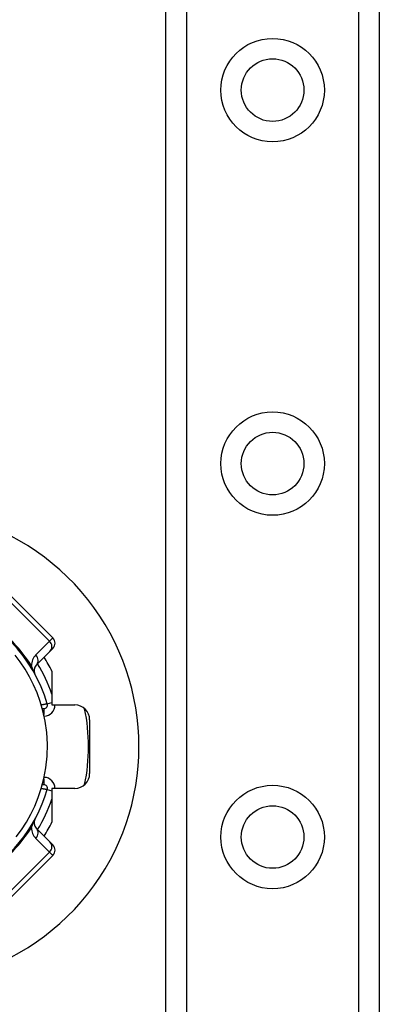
# Model space of a CAD drawing. Header units: inches. Extents: x 2.8 to 80.3, y 4.6 to 43.1.
# Tile 39 of 83: x 4.5 to 5.5, y 27.8 to 30.4. Entities that reach past the tile are written whole.
import ezdxf

# ---------------------------------------------------------------- set-up
doc = ezdxf.new("R2010")
doc.units = ezdxf.units.IN
doc.header["$MEASUREMENT"] = 0
doc.layers.add('Visible Edges(ANSI)', color=7, linetype='Continuous', lineweight=25)
doc.layers.add('Visible Tangent Edges(ANSI)', color=7, linetype='Continuous', lineweight=25)

msp = doc.modelspace()

# ---------------------------------------------------------------- linework, layer by layer
at = {"layer": 'Visible Edges(ANSI)'}
for p, q in [((4.9221, 14.1755), (4.9221, 31.5613)), ((5.4841, 31.5613), (5.4841, 14.1755)), ((4.6242, 28.8066), (4.5128, 28.918)), ((4.5802, 28.7348), (4.6164, 28.771)), ((4.6242, 28.7788), (4.6164, 28.771)), ((4.6218, 28.7189), (4.6218, 28.6299)), ((4.6218, 28.6299), (4.6817, 28.6299)), ((4.5966, 28.6203), (4.6005, 28.6203)), ((4.7211, 28.5905), (4.7211, 28.4493)), ((4.6005, 28.4195), (4.5966, 28.4195)), ((4.6218, 28.4099), (4.6218, 28.3208)), ((4.6817, 28.4099), (4.6218, 28.4099)), ((4.6164, 28.2688), (4.5802, 28.305)), ((4.6164, 28.2688), (4.6242, 28.261)), ((4.5128, 28.1218), (4.6242, 28.2331))]:
    msp.add_line(p, q, dxfattribs=at)
at = {"layer": 'Visible Edges(ANSI)', "flags": 128}
msp.add_lwpolyline([(4.5277, 28.2823), (4.5414, 28.3009), (4.5546, 28.3212), (4.5662, 28.342), (4.5765, 28.3631), (4.5857, 28.3855), (4.5938, 28.4096), (4.6007, 28.4359), (4.606, 28.4645), (4.6092, 28.4951), (4.6099, 28.5263), (4.6081, 28.5573), (4.604, 28.587), (4.5982, 28.6143), (4.591, 28.6391), (4.5828, 28.6618), (4.5736, 28.6831), (4.5631, 28.7036), (4.5511, 28.7242), (4.538, 28.7437), (4.5247, 28.7612)], dxfattribs=at)
at = {"layer": 'Visible Edges(ANSI)'}
for centre in [(5.2031, 30.2503), (5.2031, 29.266), (5.2031, 28.2818)]:
    msp.add_circle(centre, 0.0825, dxfattribs=at)
for centre, radius, start, end in [((4.2261, 28.5199), 0.625, 244.8704, 115.1296), ((4.2261, 28.5199), 0.3996, 16.3518, 70.8354), ((4.6103, 28.7927), 0.0197, 315, 45), ((4.2261, 28.5199), 0.4429, 26.7049, 32.1604), ((4.5941, 28.7208), 0.0197, 135, 208.6389), ((4.6005, 28.6297), 0.00945, 270, 16.3518), ((4.6817, 28.5905), 0.0394, 0, 90), ((4.2261, 28.5199), 0.4921, 348.2772, 11.7228), ((4.6817, 28.4493), 0.0394, 270, 0), ((4.6005, 28.41), 0.00945, 343.6482, 90), ((4.2261, 28.5199), 0.3996, 253.8612, 343.6482), ((4.5941, 28.3189), 0.0197, 151.3611, 225), ((4.2261, 28.5199), 0.4429, 327.8396, 333.2951), ((4.6103, 28.2471), 0.0197, 315, 45)]:
    msp.add_arc(centre, radius, start, end, dxfattribs=at)
at = {"layer": 'Visible Tangent Edges(ANSI)'}
for p, q in [((4.976, 31.5613), (4.976, 14.1755)), ((5.4303, 14.1755), (5.4303, 31.5613)), ((4.5042, 28.9093), (4.6155, 28.7979)), ((4.6155, 28.7979), (4.6242, 28.8066)), ((4.6155, 28.7979), (4.5793, 28.7617)), ((4.6095, 28.6324), (4.6218, 28.636)), ((4.6005, 28.6203), (4.6005, 28.6047)), ((4.6005, 28.4351), (4.6005, 28.4195)), ((4.6095, 28.4074), (4.6218, 28.4038)), ((4.5793, 28.278), (4.6155, 28.2418)), ((4.6155, 28.2418), (4.5042, 28.1305)), ((4.6242, 28.2331), (4.6155, 28.2418))]:
    msp.add_line(p, q, dxfattribs=at)
at = {"layer": 'Visible Tangent Edges(ANSI)', "flags": 128}
for points in [[(4.5768, 28.7114), (4.5759, 28.7132), (4.5753, 28.7144), (4.5748, 28.7155), (4.5743, 28.7166), (4.5739, 28.7176), (4.5734, 28.7186), (4.573, 28.7195), (4.5726, 28.7205), (4.5723, 28.7214), (4.5719, 28.7223), (4.5716, 28.7231), (4.5712, 28.724), (4.5709, 28.7249), (4.5706, 28.7257), (4.5703, 28.7265), (4.5699, 28.7273), (4.5696, 28.7281), (4.5694, 28.7289), (4.5691, 28.7297), (4.5688, 28.7305), (4.5685, 28.7312), (4.5683, 28.732), (4.568, 28.7327), (4.5678, 28.7334)], [(4.6095, 28.6324), (4.6095, 28.6324), (4.6094, 28.6324), (4.6092, 28.6323), (4.609, 28.6323), (4.6087, 28.6322), (4.6083, 28.6322), (4.6079, 28.6321), (4.6074, 28.632), (4.6068, 28.6319), (4.6062, 28.6318), (4.6056, 28.6317), (4.6048, 28.6316), (4.6041, 28.6315), (4.6033, 28.6313), (4.6025, 28.6312), (4.6016, 28.631), (4.6007, 28.6309), (4.5998, 28.6307), (4.5988, 28.6306), (4.5979, 28.6304), (4.5969, 28.6302), (4.5959, 28.6301), (4.5949, 28.6299), (4.5939, 28.6297)], [(4.5939, 28.41), (4.5949, 28.4099), (4.5959, 28.4097), (4.5969, 28.4095), (4.5979, 28.4094), (4.5988, 28.4092), (4.5998, 28.409), (4.6007, 28.4089), (4.6016, 28.4087), (4.6025, 28.4086), (4.6033, 28.4084), (4.6041, 28.4083), (4.6048, 28.4082), (4.6056, 28.4081), (4.6062, 28.4079), (4.6068, 28.4078), (4.6074, 28.4077), (4.6079, 28.4077), (4.6083, 28.4076), (4.6087, 28.4075), (4.609, 28.4075), (4.6092, 28.4074), (4.6094, 28.4074), (4.6095, 28.4074), (4.6095, 28.4074)], [(4.5678, 28.3063), (4.568, 28.3071), (4.5683, 28.3078), (4.5685, 28.3085), (4.5688, 28.3093), (4.5691, 28.3101), (4.5694, 28.3109), (4.5696, 28.3117), (4.5699, 28.3125), (4.5703, 28.3133), (4.5706, 28.3141), (4.5709, 28.3149), (4.5712, 28.3158), (4.5716, 28.3166), (4.5719, 28.3175), (4.5723, 28.3184), (4.5726, 28.3193), (4.573, 28.3202), (4.5734, 28.3212), (4.5739, 28.3222), (4.5743, 28.3232), (4.5748, 28.3242), (4.5753, 28.3254), (4.5759, 28.3266), (4.5768, 28.3284)]]:
    msp.add_lwpolyline(points, dxfattribs=at)
at = {"layer": 'Visible Tangent Edges(ANSI)'}
for centre in [(5.2031, 30.2503), (5.2031, 29.266), (5.2031, 28.2818)]:
    msp.add_circle(centre, 0.1363, dxfattribs=at)
for centre, radius, start, end in [((4.2, 28.4938), 0.439, 33.0901, 56.9099), ((4.6072, 28.7339), 0.0394, 135, 180.6587), ((4.2261, 28.5199), 0.4193, 19.3241, 31.4236), ((4.6005, 28.6297), 0.0291, 271.7673, 0.3097), ((4.6005, 28.41), 0.0291, 359.6903, 88.2327), ((4.2261, 28.5199), 0.4193, 328.5764, 340.6759), ((4.2, 28.546), 0.439, 303.0901, 326.9099), ((4.6072, 28.3059), 0.0394, 179.3413, 225)]:
    msp.add_arc(centre, radius, start, end, dxfattribs=at)
for centre, major_axis, ratio, start_param, end_param in [((4.6025, 28.7849), (0.0139, -0.0139), 0.937622, 0, 1.570796), ((4.5663, 28.7487), (0.0139, -0.0139), 0.937622, 0, 1.570796), ((4.5939, 28.7595), (-0.033, -0.0215), 0.48633, 0, 0.409204), ((4.5939, 28.2802), (-0.033, 0.0215), 0.48633, 5.873981, 6.283185), ((4.5663, 28.2911), (0.0139, 0.0139), 0.937622, 4.712389, 6.283185), ((4.6025, 28.2549), (0.0139, 0.0139), 0.937622, 4.712389, 6.283185)]:
    msp.add_ellipse(centre, major_axis=major_axis, ratio=ratio, start_param=start_param, end_param=end_param, dxfattribs=at)

doc.saveas('drawing.dxf')
